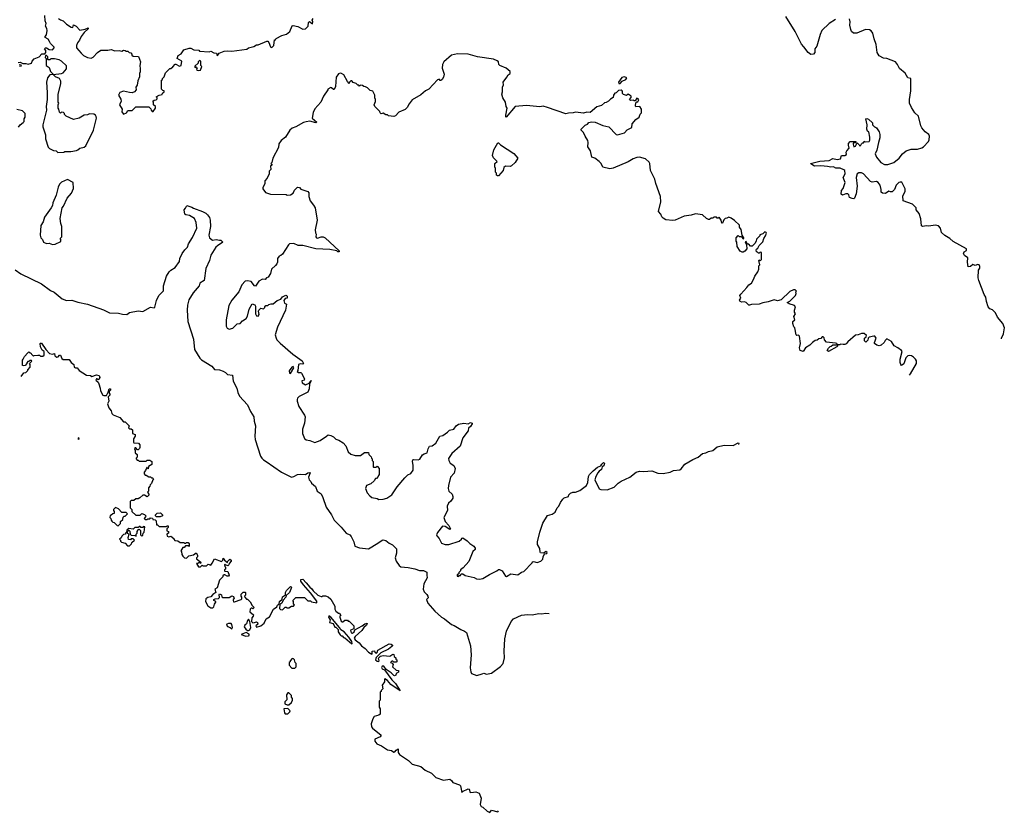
# Model space of a CAD drawing. Extents: x 2206940 to 2356632, y 511582 to 673215.
# Tile 101 of 228: x 2325179 to 2336437, y 511582 to 520649. Entities that reach past the tile are written whole.
import ezdxf

# ---------------------------------------------------------------- set-up
doc = ezdxf.new("R2010")
doc.units = 0

msp = doc.modelspace()

# ---------------------------------------------------------------- linework, layer by layer
at = {"layer": '0CON10XD'}
for points in [[(2325162, 520158), (2325185, 520162), (2325215, 520147), (2325249, 520149), (2325275, 520140), (2325315, 520150), (2325320, 520175), (2325345, 520200), (2325400, 520225), (2325432, 520258), (2325465, 520260), (2325478, 520272), (2325478, 520295), (2325462, 520315), (2325473, 520327), (2325485, 520327), (2325516, 520306), (2325555, 520303), (2325572, 520325), (2325572, 520335), (2325531, 520375), (2325519, 520399), (2325503, 520425), (2325470, 520445), (2325469, 520455), (2325484, 520475), (2325491, 520525), (2325488, 520548), (2325475, 520575), (2325481, 520605), (2325469, 520635), (2325467, 520695)], [(2325624, 520664), (2325645, 520648), (2325675, 520637), (2325715, 520598), (2325768, 520565), (2325785, 520560), (2325795, 520588), (2325824, 520574), (2325865, 520530), (2325928, 520542), (2325960, 520555), (2325962, 520545), (2325917, 520503), (2325882, 520455), (2325862, 520415), (2325838, 520385), (2325828, 520355), (2325830, 520325), (2325880, 520265), (2325909, 520239), (2325955, 520218), (2325995, 520208), (2326019, 520221), (2326068, 520275), (2326105, 520300), (2326185, 520300), (2326225, 520308), (2326265, 520292), (2326315, 520298), (2326345, 520290), (2326365, 520300), (2326385, 520298), (2326395, 520290), (2326415, 520290), (2326432, 520272), (2326448, 520268), (2326460, 520255), (2326462, 520242), (2326475, 520230), (2326538, 520228), (2326560, 520165), (2326552, 520125), (2326558, 520085), (2326556, 520054), (2326548, 520035), (2326550, 519995), (2326531, 519949), (2326522, 519898), (2326508, 519875), (2326510, 519845), (2326490, 519825), (2326465, 519812), (2326435, 519814), (2326365, 519832), (2326322, 519815), (2326310, 519785), (2326335, 519740), (2326338, 519715), (2326320, 519675), (2326350, 519625), (2326347, 519595), (2326365, 519567), (2326398, 519582), (2326415, 519610), (2326465, 519610), (2326505, 519650), (2326655, 519650), (2326678, 519628), (2326682, 519612), (2326695, 519600), (2326705, 519600), (2326730, 519635), (2326730, 519655), (2326710, 519675), (2326710, 519705), (2326702, 519718), (2326715, 519730), (2326738, 519732), (2326750, 519745), (2326750, 519755), (2326740, 519765), (2326773, 519787), (2326808, 519792), (2326812, 519808), (2326830, 519825), (2326830, 519835), (2326815, 519840), (2326800, 519855), (2326800, 519955), (2326810, 519965), (2326810, 519975), (2326830, 519995), (2326845, 520040), (2326895, 520090), (2326905, 520090), (2326929, 520111), (2326955, 520140), (2326965, 520140), (2327005, 520118), (2327024, 520125), (2327032, 520175), (2326980, 520205), (2326992, 520238), (2327025, 520260), (2327057, 520303), (2327115, 520322), (2327135, 520322), (2327170, 520305), (2327225, 520300), (2327235, 520290), (2327345, 520282), (2327365, 520287), (2327398, 520268), (2327430, 520265), (2327435, 520240), (2327446, 520244), (2327460, 520265), (2327515, 520287), (2327555, 520293), (2327605, 520287), (2327775, 520312), (2327795, 520328), (2327857, 520343), (2327888, 520362), (2327905, 520362), (2328005, 520403), (2328015, 520402), (2328027, 520387), (2328047, 520337), (2328055, 520331), (2328065, 520334), (2328083, 520355), (2328092, 520418), (2328105, 520420), (2328110, 520435), (2328175, 520468), (2328228, 520482), (2328267, 520515), (2328295, 520578), (2328305, 520582), (2328359, 520569), (2328415, 520542), (2328447, 520543), (2328477, 520573), (2328482, 520615), (2328492, 520628), (2328525, 520600), (2328530, 520625), (2328523, 520645), (2328535, 520663)], [(2334505, 520649), (2334435, 520606), (2334352, 520525), (2334330, 520480), (2334292, 520345), (2334272, 520315), (2334271, 520275), (2334254, 520256), (2334225, 520251), (2334195, 520275), (2334145, 520340), (2334117, 520367), (2334047, 520515), (2333940, 520685)], [(2336406, 517000), (2336406, 517004), (2336426, 517055), (2336437, 517125), (2336418, 517175), (2336360, 517245), (2336336, 517296), (2336301, 517331), (2336271, 517341), (2336252, 517365), (2336234, 517424), (2336227, 517475), (2336207, 517505), (2336146, 517666), (2336139, 517695), (2336142, 517785), (2336158, 517805), (2336157, 517825), (2336148, 517845), (2336135, 517850), (2336105, 517838), (2336075, 517847), (2336050, 517825), (2336023, 517823), (2336014, 517875), (2336021, 517925), (2335982, 517952), (2335971, 517975), (2335978, 517995), (2336005, 518008), (2336005, 518028), (2335853, 518113), (2335813, 518145), (2335755, 518180), (2335718, 518215), (2335707, 518265), (2335685, 518292), (2335645, 518300), (2335575, 518287), (2335545, 518292), (2335505, 518283), (2335491, 518291), (2335482, 518372), (2335462, 518432), (2335430, 518475), (2335430, 518495), (2335387, 518537), (2335280, 518575), (2335278, 518632), (2335302, 518685), (2335302, 518715), (2335265, 518790), (2335245, 518790), (2335230, 518785), (2335200, 518755), (2335180, 518705), (2335155, 518680), (2335135, 518678), (2335115, 518688), (2335080, 518660), (2335043, 518663), (2335028, 518675), (2335028, 518708), (2335016, 518755), (2334996, 518786), (2334976, 518796), (2334925, 518790), (2334906, 518796), (2334827, 518887), (2334805, 518898), (2334775, 518898), (2334756, 518885), (2334742, 518845), (2334756, 518745), (2334742, 518655), (2334724, 518606), (2334715, 518601), (2334696, 518604), (2334667, 518615), (2334658, 518645), (2334647, 518657), (2334625, 518657), (2334585, 518643), (2334572, 518652), (2334574, 518695), (2334594, 518716), (2334616, 518785), (2334593, 518845), (2334616, 518886), (2334612, 518922), (2334603, 518933), (2334559, 518949), (2334510, 518950), (2334484, 518964), (2334455, 518960), (2334415, 518971), (2334337, 518977), (2334265, 518973), (2334225, 519000), (2334220, 519005), (2334328, 519032), (2334435, 519039), (2334475, 519060), (2334525, 519048), (2334564, 519056), (2334574, 519096), (2334615, 519096), (2334632, 519105), (2334630, 519135), (2334635, 519150), (2334662, 519178), (2334654, 519215), (2334657, 519233), (2334676, 519254), (2334740, 519255), (2334738, 519242), (2334715, 519242), (2334710, 519235), (2334707, 519225), (2334717, 519193), (2334737, 519203), (2334755, 519240), (2334778, 519218), (2334785, 519202), (2334797, 519213), (2334802, 519228), (2334815, 519240), (2334828, 519242), (2334835, 519260), (2334845, 519250), (2334890, 519255), (2334899, 519271), (2334900, 519305), (2334887, 519365), (2334874, 519374), (2334863, 519395), (2334870, 519445), (2334853, 519515), (2334865, 519520), (2334885, 519512), (2334928, 519468), (2334930, 519445), (2334952, 519422), (2334965, 519420), (2334975, 519410), (2335006, 519365), (2335013, 519335), (2335013, 519297), (2334997, 519243), (2334981, 519155), (2334961, 519115), (2334974, 519075), (2335025, 519017), (2335065, 518994), (2335105, 518992), (2335175, 519014), (2335234, 519065), (2335273, 519115), (2335315, 519150), (2335372, 519168), (2335445, 519167), (2335495, 519183), (2335514, 519196), (2335568, 519255), (2335576, 519274), (2335582, 519315), (2335572, 519335), (2335532, 519365), (2335492, 519412), (2335481, 519435), (2335457, 519545), (2335412, 519585), (2335374, 519644), (2335354, 519695), (2335351, 519735), (2335369, 519835), (2335367, 519975), (2335332, 519985), (2335305, 520038), (2335239, 520089), (2335216, 520135), (2335191, 520165), (2335095, 520203), (2335055, 520207), (2335006, 520236), (2334983, 520275), (2334970, 520365), (2334948, 520428), (2334933, 520495), (2334915, 520523), (2334896, 520534), (2334850, 520535), (2334750, 520495), (2334713, 520493), (2334688, 520515), (2334680, 520535), (2334671, 520585), (2334673, 520625), (2334667, 520657)], [(2325615, 519130), (2325685, 519132), (2325695, 519140), (2325765, 519140), (2325827, 519153), (2325845, 519160), (2325865, 519180), (2325915, 519192), (2325933, 519207), (2326021, 519385), (2326056, 519524), (2326053, 519543), (2326045, 519558), (2326025, 519568), (2325975, 519572), (2325955, 519562), (2325915, 519558), (2325857, 519523), (2325795, 519508), (2325710, 519545), (2325690, 519565), (2325690, 519575), (2325678, 519588), (2325655, 519590), (2325645, 519580), (2325632, 519592), (2325627, 519627), (2325620, 519635), (2325620, 519675), (2325628, 519695), (2325620, 519705), (2325618, 519795), (2325650, 519915), (2325650, 519945), (2325635, 519976), (2325588, 519995), (2325560, 520020), (2325658, 520032), (2325675, 520042), (2325712, 520085), (2325715, 520120), (2325656, 520176), (2325629, 520189), (2325575, 520200), (2325535, 520200), (2325525, 520190), (2325505, 520190), (2325500, 520195), (2325500, 520225), (2325485, 520240), (2325472, 520238), (2325470, 520215), (2325480, 520205), (2325483, 520123), (2325515, 520100), (2325532, 520055), (2325560, 520025), (2325560, 520020), (2325523, 520017), (2325497, 519985), (2325487, 519935), (2325493, 519815), (2325493, 519735), (2325483, 519655), (2325487, 519615), (2325444, 519445), (2325444, 519425), (2325473, 519333), (2325474, 519284), (2325505, 519190), (2325520, 519175), (2325565, 519152), (2325595, 519148), (2325615, 519130)], [(2335352, 516582), (2335364, 516596), (2335432, 516715), (2335432, 516745), (2335422, 516765), (2335399, 516789), (2335375, 516802), (2335355, 516807), (2335335, 516802), (2335309, 516781), (2335286, 516714), (2335263, 516693), (2335253, 516703), (2335247, 516727), (2335246, 516764), (2335268, 516855), (2335262, 516865), (2335220, 516895), (2335177, 516917), (2335145, 516968), (2335095, 517000), (2335075, 516980), (2335062, 516955), (2335028, 516925), (2335005, 516920), (2334980, 516925), (2334953, 516943), (2334952, 516955), (2334972, 517005), (2334958, 517028), (2334945, 517030), (2334892, 517018), (2334880, 517005), (2334877, 516983), (2334855, 516960), (2334840, 516975), (2334840, 517005), (2334858, 517022), (2334860, 517035), (2334835, 517058), (2334805, 517058), (2334767, 517043), (2334735, 517040), (2334648, 516965), (2334629, 516941), (2334615, 516932), (2334593, 516933), (2334565, 516938), (2334555, 516930), (2334530, 516930), (2334520, 516945), (2334505, 516950), (2334405, 516960), (2334380, 516985), (2334378, 517008), (2334365, 517020), (2334355, 517020), (2334338, 517002), (2334315, 517000), (2334297, 516983), (2334275, 516978), (2334245, 516958), (2334213, 516925), (2334164, 516896), (2334135, 516853), (2334104, 516864), (2334096, 516895), (2334108, 516945), (2334095, 517030), (2334085, 517042), (2334065, 517038), (2334058, 517045), (2334040, 517125), (2334030, 517135), (2334020, 517175), (2334020, 517195), (2334040, 517215), (2334032, 517255), (2334050, 517285), (2334038, 517305), (2334038, 517325), (2334050, 517365), (2334038, 517378), (2333975, 517398), (2333952, 517415), (2333985, 517430), (2334050, 517495), (2334058, 517515), (2334052, 517535), (2334060, 517545), (2334045, 517560), (2334025, 517558), (2333985, 517539), (2333887, 517443), (2333845, 517432), (2333805, 517443), (2333735, 517420), (2333675, 517411), (2333635, 517394), (2333545, 517390), (2333525, 517382), (2333515, 517384), (2333484, 517414), (2333465, 517421), (2333435, 517416), (2333416, 517425), (2333410, 517440), (2333426, 517465), (2333414, 517495), (2333425, 517510), (2333494, 517585), (2333514, 517616), (2333546, 517635), (2333570, 517675), (2333583, 517715), (2333620, 517765), (2333630, 517795), (2333630, 517835), (2333640, 517845), (2333630, 517895), (2333635, 517900), (2333645, 517890), (2333660, 517905), (2333660, 517985), (2333645, 517990), (2333635, 517980), (2333625, 517980), (2333615, 517990), (2333602, 517992), (2333600, 518015), (2333602, 518025), (2333620, 518035), (2333632, 518065), (2333675, 518108), (2333686, 518145), (2333708, 518175), (2333716, 518205), (2333712, 518215), (2333698, 518222), (2333675, 518200), (2333642, 518188), (2333640, 518175), (2333602, 518138), (2333600, 518115), (2333585, 518090), (2333555, 518060), (2333535, 518060), (2333515, 518080), (2333502, 518082), (2333485, 518110), (2333472, 518108), (2333490, 518075), (2333492, 518028), (2333469, 518001), (2333452, 517988), (2333438, 517988), (2333415, 518000), (2333383, 518053), (2333380, 518105), (2333370, 518115), (2333370, 518155), (2333395, 518180), (2333405, 518170), (2333428, 518168), (2333455, 518140), (2333460, 518155), (2333440, 518185), (2333427, 518247), (2333410, 518275), (2333408, 518298), (2333353, 518353), (2333315, 518378), (2333285, 518388), (2333265, 518378), (2333244, 518376), (2333229, 518361), (2333215, 518320), (2333205, 518320), (2333198, 518355), (2333175, 518390), (2333165, 518380), (2333155, 518380), (2333145, 518390), (2333115, 518390), (2333105, 518380), (2333085, 518380), (2333066, 518364), (2333055, 518363), (2333032, 518375), (2332985, 518417), (2332961, 518421), (2332905, 518428), (2332855, 518412), (2332775, 518402), (2332675, 518357), (2332645, 518350), (2332565, 518358), (2332537, 518377), (2332520, 518395), (2332510, 518425), (2332482, 518455), (2332508, 518565), (2332507, 518627), (2332452, 518775), (2332442, 518825), (2332393, 518925), (2332382, 519005), (2332375, 519020), (2332335, 519058), (2332265, 519078), (2332235, 519072), (2332193, 519057), (2332135, 519022), (2331965, 518950), (2331925, 518943), (2331845, 518962), (2331828, 519005), (2331806, 519026), (2331756, 519066), (2331722, 519075), (2331705, 519150), (2331673, 519193), (2331679, 519245), (2331674, 519265), (2331643, 519315), (2331627, 519357), (2331600, 519385), (2331600, 519395), (2331645, 519442), (2331670, 519455), (2331685, 519472), (2331718, 519482), (2331757, 519477), (2331845, 519438), (2331915, 519424), (2331997, 519337), (2332015, 519330), (2332094, 519356), (2332123, 519387), (2332178, 519415), (2332182, 519458), (2332222, 519508), (2332260, 519535), (2332272, 519568), (2332290, 519585), (2332290, 519625), (2332270, 519655), (2332225, 519652), (2332218, 519665), (2332222, 519698), (2332235, 519710), (2332245, 519710), (2332257, 519733), (2332250, 519745), (2332235, 519750), (2332215, 519720), (2332205, 519720), (2332195, 519730), (2332163, 519723), (2332150, 519735), (2332172, 519758), (2332170, 519775), (2332135, 519798), (2332115, 519780), (2332082, 519792), (2332070, 519805), (2332072, 519825), (2332068, 519835), (2332055, 519842), (2332025, 519840), (2331998, 519812), (2331985, 519810), (2331968, 519785), (2331963, 519757), (2331935, 519740), (2331910, 519715), (2331885, 519700), (2331865, 519698), (2331831, 519669), (2331779, 519651), (2331702, 519588), (2331665, 519592), (2331625, 519580), (2331535, 519592), (2331508, 519582), (2331455, 519580), (2331425, 519570), (2331215, 519643), (2331165, 519658), (2331125, 519653), (2330975, 519668), (2330845, 519657), (2330742, 519532), (2330738, 519538), (2330739, 519555), (2330752, 519635), (2330742, 519655), (2330732, 519705), (2330702, 519755), (2330692, 519795), (2330700, 519825), (2330700, 519875), (2330712, 519905), (2330708, 519935), (2330750, 519990), (2330765, 520018), (2330787, 520035), (2330788, 520055), (2330740, 520095), (2330670, 520125), (2330658, 520138), (2330652, 520165), (2330639, 520179), (2330595, 520197), (2330412, 520222), (2330305, 520254), (2330185, 520259), (2330115, 520243), (2330028, 520165), (2330012, 520135), (2330009, 520095), (2330033, 520025), (2330025, 519992), (2330010, 519965), (2329993, 519953), (2329985, 519953), (2329975, 519968), (2329955, 519962), (2329856, 519854), (2329817, 519833), (2329765, 519788), (2329665, 519732), (2329630, 519685), (2329610, 519645), (2329585, 519620), (2329515, 519590), (2329475, 519550), (2329455, 519542), (2329395, 519550), (2329385, 519560), (2329365, 519560), (2329335, 519580), (2329312, 519572), (2329300, 519585), (2329298, 519598), (2329240, 519655), (2329230, 519675), (2329247, 519713), (2329248, 519735), (2329240, 519755), (2329240, 519785), (2329215, 519830), (2329185, 519840), (2329155, 519868), (2329132, 519882), (2329113, 519883), (2329097, 519897), (2329075, 519900), (2329065, 519890), (2329055, 519900), (2329045, 519900), (2329025, 519920), (2328992, 519932), (2328975, 519950), (2328965, 519950), (2328950, 519935), (2328945, 519920), (2328925, 519940), (2328886, 520016), (2328860, 520035), (2328844, 520036), (2328825, 520028), (2328798, 519992), (2328791, 519885), (2328775, 519850), (2328765, 519850), (2328745, 519870), (2328735, 519872), (2328700, 519855), (2328700, 519845), (2328652, 519775), (2328622, 519705), (2328555, 519630), (2328533, 519587), (2328524, 519524), (2328578, 519475), (2328565, 519468), (2328495, 519487), (2328455, 519480), (2328425, 519472), (2328335, 519422), (2328293, 519407), (2328268, 519385), (2328216, 519304), (2328168, 519265), (2328143, 519227), (2328138, 519185), (2328072, 519065), (2328060, 519015), (2328050, 519005), (2328060, 518995), (2328060, 518985), (2328048, 518972), (2328050, 518935), (2328030, 518915), (2328030, 518885), (2328010, 518835), (2327980, 518805), (2327980, 518775), (2327960, 518725), (2327960, 518715), (2327991, 518671), (2328047, 518653), (2328225, 518650), (2328235, 518642), (2328275, 518647), (2328305, 518664), (2328322, 518698), (2328355, 518734), (2328378, 518728), (2328395, 518710), (2328475, 518682), (2328485, 518670), (2328485, 518625), (2328498, 518578), (2328539, 518529), (2328558, 518495), (2328579, 518355), (2328556, 518246), (2328561, 518211)], [(2325175, 520118), (2325198, 520122), (2325197, 520127), (2325172, 520132)], [(2327225, 520068), (2327245, 520072), (2327260, 520115), (2327250, 520125), (2327250, 520175), (2327235, 520180), (2327220, 520165), (2327218, 520152), (2327182, 520118), (2327180, 520105), (2327185, 520100), (2327195, 520110), (2327208, 520098), (2327200, 520085), (2327203, 520073), (2327225, 520068)], [(2332045, 519918), (2332067, 519945), (2332108, 519965), (2332120, 519985), (2332094, 519994), (2332064, 519986), (2332027, 519935), (2332030, 519920), (2332045, 519918)], [(2325165, 519420), (2325183, 519447), (2325219, 519471), (2325230, 519485), (2325230, 519515), (2325240, 519535), (2325240, 519575), (2325210, 519605), (2325145, 519620)], [(2330641, 518861), (2330630, 518870), (2330630, 518895), (2330620, 518905), (2330620, 518945), (2330610, 518965), (2330610, 519005), (2330638, 519025), (2330597, 519067), (2330586, 519096), (2330599, 519161), (2330645, 519240), (2330655, 519239), (2330675, 519216), (2330829, 519119), (2330874, 519065), (2330843, 519017), (2330803, 518977), (2330785, 518969), (2330732, 518975), (2330715, 518958), (2330706, 518924), (2330655, 518862), (2330641, 518861)], [(2325555, 518078), (2325585, 518080), (2325648, 518112), (2325650, 518135), (2325640, 518145), (2325660, 518165), (2325660, 518285), (2325648, 518318), (2325642, 518375), (2325663, 518497), (2325680, 518515), (2325723, 518607), (2325770, 518665), (2325792, 518718), (2325790, 518785), (2325725, 518820), (2325655, 518790), (2325633, 518767), (2325618, 518732), (2325597, 518643), (2325558, 518555), (2325552, 518525), (2325538, 518495), (2325462, 518388), (2325448, 518335), (2325422, 518295), (2325412, 518185), (2325420, 518155), (2325440, 518135), (2325450, 518105), (2325485, 518088), (2325515, 518092), (2325555, 518078)], [(2325125, 517787), (2325190, 517740), (2325428, 517628), (2325532, 517552), (2325573, 517533), (2325665, 517454), (2325715, 517438), (2325775, 517442), (2325845, 517416), (2325955, 517395), (2326135, 517329), (2326205, 517294), (2326310, 517290), (2326355, 517279), (2326404, 517276), (2326435, 517300), (2326535, 517320), (2326585, 517312), (2326675, 517360), (2326715, 517352), (2326725, 517360), (2326743, 517435), (2326758, 517472), (2326773, 517497), (2326821, 517549), (2326824, 517605), (2326859, 517715), (2326886, 517764), (2326905, 517782), (2326957, 517815), (2327005, 517884), (2327011, 517919), (2327037, 517973), (2327065, 518015), (2327098, 518045), (2327110, 518085), (2327155, 518157), (2327204, 518264), (2327198, 518328), (2327176, 518376), (2327119, 518409), (2327080, 518415), (2327068, 518425), (2327058, 518475), (2327076, 518494), (2327090, 518525), (2327145, 518506), (2327165, 518491), (2327269, 518455), (2327306, 518436), (2327327, 518417), (2327347, 518385), (2327355, 518355), (2327359, 518285), (2327341, 518185), (2327348, 518155), (2327385, 518127), (2327425, 518134), (2327465, 518128), (2327478, 518125), (2327500, 518105), (2327439, 518061), (2327422, 518048), (2327366, 517955), (2327349, 517895), (2327307, 517803), (2327289, 517665), (2327239, 517635), (2327231, 517605), (2327161, 517525), (2327114, 517445), (2327097, 517383), (2327092, 517325), (2327101, 517195), (2327165, 516995), (2327178, 516875), (2327238, 516778), (2327257, 516757), (2327375, 516684), (2327405, 516649), (2327462, 516642), (2327505, 516629), (2327533, 516615), (2327555, 516591), (2327611, 516581), (2327618, 516515), (2327662, 516435), (2327673, 516385), (2327692, 516342), (2327784, 516244), (2327816, 516166), (2327857, 516105), (2327858, 516055), (2327874, 516005), (2327866, 515885), (2327871, 515845), (2327933, 515655), (2327946, 515635), (2327965, 515615), (2327997, 515597), (2328172, 515472), (2328285, 515416), (2328315, 515423), (2328355, 515448), (2328385, 515452), (2328445, 515446), (2328475, 515466), (2328495, 515470), (2328499, 515465), (2328479, 515415), (2328490, 515385), (2328507, 515365), (2328517, 515347), (2328561, 515311), (2328580, 515255), (2328624, 515224), (2328645, 515182), (2328683, 515073), (2328742, 514985), (2328774, 514924), (2328855, 514843), (2328912, 514775), (2328952, 514755), (2328967, 514737), (2328998, 514675), (2329010, 514625), (2329065, 514608), (2329165, 514598), (2329275, 514661), (2329323, 514697), (2329335, 514700), (2329365, 514692), (2329405, 514661), (2329442, 514642), (2329486, 514595), (2329487, 514545), (2329470, 514495), (2329484, 514455), (2329518, 514405), (2329535, 514392), (2329619, 514381), (2329697, 514367), (2329749, 514349), (2329795, 514348), (2329835, 514330), (2329832, 514295), (2329836, 514265), (2329798, 514195), (2329793, 514135), (2329805, 514105), (2329834, 514075), (2329844, 514055), (2329848, 514035), (2329831, 514015), (2329846, 513975), (2329925, 513883), (2330002, 513815), (2330037, 513797), (2330115, 513732), (2330145, 513720), (2330222, 513672), (2330266, 513656), (2330288, 513638), (2330334, 513485), (2330340, 513385), (2330329, 513235), (2330338, 513188), (2330345, 513172), (2330405, 513148), (2330465, 513166), (2330485, 513174), (2330515, 513163), (2330573, 513175), (2330675, 513249), (2330706, 513285), (2330722, 513348), (2330717, 513425), (2330724, 513566), (2330744, 513655), (2330797, 513765), (2330825, 513796), (2330915, 513836), (2330984, 513846), (2331040, 513840), (2331115, 513857), (2331144, 513854), (2331195, 513860), (2331233, 513855)], [(2328561, 518211), (2328568, 518195), (2328563, 518165), (2328572, 518155), (2328585, 518148), (2328625, 518166), (2328650, 518165), (2328672, 518155), (2328830, 518005), (2328830, 517995), (2328815, 517994), (2328803, 518003), (2328725, 518020), (2328565, 518029), (2328416, 518066), (2328364, 518064), (2328315, 518089), (2328265, 518083), (2328253, 518075), (2328183, 517967), (2328165, 517950), (2328145, 517942), (2328125, 517918), (2328126, 517875), (2328117, 517855), (2328105, 517838), (2328056, 517794), (2328048, 517745), (2328020, 517705), (2328000, 517695), (2327985, 517678), (2327955, 517682), (2327914, 517656), (2327875, 517602), (2327864, 517604), (2327825, 517653), (2327785, 517661), (2327755, 517657), (2327717, 517615), (2327683, 517535), (2327605, 517440), (2327570, 517380), (2327540, 517215), (2327538, 517145), (2327551, 517121), (2327575, 517108), (2327615, 517122), (2327665, 517168), (2327700, 517175), (2327727, 517203), (2327770, 517230), (2327785, 517258), (2327803, 517337), (2327835, 517398), (2327867, 517387), (2327873, 517373), (2327874, 517284), (2327885, 517262), (2327905, 517258), (2327918, 517278), (2327910, 517315), (2327913, 517327), (2327935, 517350), (2327965, 517342), (2327980, 517355), (2327980, 517365), (2327992, 517378), (2328015, 517380), (2328028, 517392), (2328055, 517400), (2328075, 517398), (2328124, 517436), (2328165, 517452), (2328183, 517477), (2328223, 517497), (2328230, 517495), (2328237, 517485), (2328237, 517463), (2328215, 517460), (2328198, 517435), (2328207, 517407), (2328228, 517395), (2328217, 517325), (2328128, 517132), (2328100, 517045), (2328110, 517005), (2328120, 516985), (2328155, 516949), (2328301, 516821), (2328407, 516745), (2328422, 516715), (2328415, 516710), (2328385, 516714), (2328366, 516704), (2328360, 516635), (2328353, 516625), (2328365, 516612), (2328392, 516612), (2328400, 516605), (2328435, 516540), (2328433, 516527), (2328404, 516516), (2328410, 516495), (2328445, 516472), (2328488, 516492), (2328495, 516508), (2328510, 516520), (2328492, 516478), (2328488, 516425), (2328475, 516390), (2328375, 516340), (2328355, 516320), (2328350, 516305), (2328350, 516285), (2328370, 516225), (2328436, 516126), (2328443, 516105), (2328436, 516035), (2328412, 515965), (2328414, 515914), (2328435, 515860), (2328455, 515843), (2328496, 515836), (2328555, 515814), (2328615, 515836), (2328685, 515885), (2328705, 515900), (2328735, 515893), (2328765, 515877), (2328795, 515849), (2328828, 515838), (2328877, 515807), (2328907, 515775), (2328936, 515705), (2328965, 515680), (2329015, 515662), (2329075, 515662), (2329123, 515697), (2329168, 515698), (2329170, 515675), (2329198, 515648), (2329200, 515635), (2329210, 515625), (2329210, 515605), (2329220, 515595), (2329220, 515535), (2329225, 515530), (2329255, 515530), (2329265, 515540), (2329290, 515515), (2329290, 515445), (2329280, 515435), (2329278, 515422), (2329258, 515402), (2329245, 515400), (2329230, 515375), (2329195, 515340), (2329145, 515320), (2329132, 515285), (2329150, 515235), (2329181, 515201), (2329205, 515183), (2329265, 515172), (2329285, 515162), (2329335, 515163), (2329375, 515177), (2329433, 515215), (2329493, 515307), (2329583, 515407), (2329618, 515442), (2329651, 515459), (2329678, 515495), (2329678, 515555), (2329670, 515595), (2329675, 515613), (2329685, 515618), (2329735, 515614), (2329755, 515621), (2329785, 515670), (2329805, 515684), (2329837, 515693), (2329849, 515741), (2329865, 515770), (2329895, 515776), (2329937, 515803), (2329984, 515885), (2330015, 515894), (2330069, 515931), (2330092, 515955), (2330144, 515966), (2330170, 516005), (2330196, 516024), (2330255, 516034), (2330305, 516026), (2330335, 516041), (2330352, 516035), (2330353, 516025), (2330333, 515995), (2330310, 515975), (2330307, 515945), (2330246, 515864), (2330215, 515770), (2330121, 515685), (2330080, 515630), (2330084, 515605), (2330102, 515575), (2330141, 515551), (2330159, 515515), (2330145, 515460), (2330106, 515415), (2330081, 515319), (2330079, 515285), (2330086, 515255), (2330123, 515223), (2330133, 515195), (2330130, 515175), (2330110, 515140), (2330082, 515118), (2330068, 515085), (2330070, 515035), (2330028, 514955), (2330045, 514908), (2330084, 514865), (2330106, 514824), (2330095, 514819), (2330045, 514850), (2330014, 514856), (2329955, 514782), (2329943, 514755), (2329948, 514745), (2329974, 514714), (2330002, 514662), (2330045, 514644), (2330085, 514646), (2330205, 514684), (2330232, 514705), (2330235, 514720), (2330245, 514722), (2330295, 514688), (2330325, 514656), (2330373, 514625), (2330387, 514603), (2330385, 514590), (2330361, 514565), (2330315, 514452), (2330250, 514380), (2330220, 514355), (2330220, 514345), (2330200, 514325), (2330198, 514312), (2330182, 514298), (2330182, 514282), (2330195, 514280), (2330205, 514290), (2330218, 514292), (2330225, 514310), (2330245, 514310), (2330273, 514293), (2330375, 514270), (2330403, 514253), (2330435, 514248), (2330475, 514258), (2330552, 514302), (2330635, 514343), (2330655, 514360), (2330665, 514360), (2330696, 514346), (2330735, 514282), (2330745, 514278), (2330795, 514311), (2330875, 514300), (2330915, 514328), (2330944, 514336), (2331040, 514435), (2331042, 514448), (2331055, 514450), (2331095, 514439), (2331136, 514454), (2331161, 514479), (2331164, 514506), (2331180, 514540), (2331205, 514543), (2331208, 514555), (2331195, 514566), (2331172, 514548), (2331135, 514550), (2331128, 514558), (2331125, 514600), (2331100, 514645), (2331100, 514675), (2331126, 514785), (2331162, 514888), (2331214, 514976), (2331265, 514992), (2331300, 515015), (2331324, 515065), (2331345, 515086), (2331362, 515125), (2331387, 515163), (2331405, 515178), (2331453, 515195), (2331459, 515215), (2331475, 515234), (2331505, 515244), (2331535, 515244), (2331585, 515262), (2331658, 515322), (2331676, 515356), (2331683, 515425), (2331694, 515445), (2331735, 515490), (2331785, 515531), (2331823, 515547), (2331833, 515565), (2331855, 515582), (2331867, 515575), (2331858, 515545), (2331840, 515535), (2331830, 515505), (2331804, 515486), (2331789, 515465), (2331766, 515425), (2331756, 515385), (2331805, 515282), (2331825, 515273), (2331895, 515270), (2331975, 515302), (2332022, 515348), (2332055, 515369), (2332155, 515416), (2332226, 515474), (2332265, 515484), (2332315, 515479), (2332405, 515490), (2332475, 515460), (2332535, 515456), (2332616, 515474), (2332655, 515494), (2332725, 515501), (2332740, 515510), (2332785, 515563), (2332875, 515618), (2332935, 515646), (2332985, 515686), (2333025, 515696), (2333055, 515711), (2333105, 515721), (2333155, 515764), (2333235, 515782), (2333335, 515780), (2333395, 515808), (2333400, 515805), (2333398, 515788)], [(2325197, 516568), (2325225, 516610), (2325248, 516612), (2325258, 516622), (2325270, 516635), (2325270, 516645), (2325300, 516675), (2325300, 516705), (2325290, 516715), (2325318, 516742), (2325315, 516750), (2325295, 516750), (2325285, 516740), (2325272, 516738), (2325260, 516725), (2325260, 516715), (2325240, 516695), (2325225, 516688), (2325210, 516695), (2325210, 516755), (2325220, 516765), (2325232, 516798), (2325272, 516838), (2325285, 516850), (2325295, 516840), (2325305, 516840), (2325312, 516822), (2325335, 516800), (2325343, 516807), (2325385, 516812), (2325405, 516810), (2325415, 516800), (2325445, 516800), (2325457, 516813), (2325460, 516855), (2325435, 516870), (2325418, 516905), (2325412, 516945), (2325415, 516950), (2325427, 516947), (2325476, 516876), (2325519, 516829), (2325555, 516822), (2325575, 516830), (2325582, 516805), (2325605, 516788), (2325618, 516792), (2325635, 516810), (2325645, 516810), (2325660, 516775), (2325675, 516760), (2325745, 516760), (2325767, 516727), (2325798, 516705), (2325800, 516675), (2325815, 516668), (2325835, 516668), (2325857, 516637), (2325944, 516584), (2325989, 516579), (2326005, 516568), (2326055, 516587), (2326088, 516578), (2326096, 516556), (2326085, 516538), (2326075, 516530), (2326065, 516540), (2326055, 516540), (2326050, 516525), (2326075, 516502), (2326085, 516482), (2326100, 516435), (2326101, 516405), (2326128, 516355), (2326139, 516349), (2326170, 516350), (2326192, 516388), (2326203, 516425), (2326218, 516425), (2326215, 516410), (2326200, 516395), (2326200, 516375), (2326210, 516365), (2326210, 516355), (2326190, 516335), (2326196, 516285), (2326184, 516255), (2326199, 516209), (2326224, 516175), (2326234, 516144), (2326249, 516129), (2326325, 516098), (2326365, 516050), (2326385, 516050), (2326430, 516005), (2326422, 515982), (2326435, 515970), (2326455, 515970), (2326468, 515958), (2326470, 515915), (2326500, 515905), (2326500, 515885), (2326480, 515855), (2326480, 515815), (2326485, 515810), (2326536, 515806), (2326552, 515785), (2326552, 515755), (2326548, 515742), (2326535, 515730), (2326525, 515730), (2326505, 515750), (2326495, 515750)], [(2334425, 516853), (2334412, 516865), (2334425, 516890), (2334445, 516910), (2334457, 516913), (2334475, 516930), (2334530, 516930), (2334530, 516915), (2334520, 516905), (2334425, 516853)], [(2328275, 516603), (2328314, 516665), (2328305, 516683), (2328289, 516675), (2328258, 516632), (2328262, 516605), (2328275, 516603)], [(2325844, 515854), (2325855, 515850), (2325860, 515855), (2325855, 515870), (2325842, 515857)], [(2326495, 515750), (2326490, 515735), (2326500, 515725), (2326500, 515695), (2326520, 515675), (2326520, 515645), (2326510, 515635), (2326510, 515625), (2326522, 515612), (2326535, 515610), (2326545, 515600), (2326625, 515600), (2326638, 515612), (2326665, 515612), (2326690, 515595), (2326688, 515562), (2326652, 515538), (2326648, 515512), (2326642, 515512), (2326638, 515528), (2326632, 515528), (2326618, 515492), (2326600, 515475), (2326600, 515455), (2326615, 515440), (2326625, 515440), (2326655, 515420), (2326675, 515420), (2326685, 515410), (2326698, 515408), (2326710, 515395), (2326700, 515385), (2326687, 515343), (2326672, 515328), (2326668, 515312), (2326650, 515295), (2326650, 515255), (2326640, 515245), (2326660, 515215), (2326649, 515201), (2326635, 515192), (2326605, 515210), (2326585, 515210), (2326552, 515178), (2326535, 515170), (2326505, 515170), (2326485, 515150), (2326455, 515150), (2326442, 515138), (2326440, 515065), (2326460, 515045), (2326462, 515022), (2326505, 514980), (2326555, 514980), (2326575, 515000), (2326605, 514990), (2326620, 514975), (2326618, 514962), (2326600, 514945), (2326613, 514933), (2326635, 514930), (2326645, 514940), (2326665, 514940), (2326675, 514950), (2326698, 514948), (2326702, 514932), (2326727, 514927), (2326740, 514915), (2326742, 514872), (2326755, 514870), (2326775, 514850), (2326855, 514850), (2326865, 514860), (2326878, 514858), (2326878, 514842), (2326860, 514825), (2326862, 514802), (2326880, 514795), (2326880, 514775), (2326860, 514765), (2326865, 514740), (2326885, 514732), (2326905, 514740), (2326940, 514715), (2326940, 514705), (2326952, 514692), (2326987, 514687), (2327015, 514670), (2327055, 514670), (2327065, 514660), (2327075, 514660), (2327085, 514670), (2327105, 514670), (2327118, 514655), (2327118, 514622), (2327105, 514630), (2327075, 514630), (2327058, 514612), (2327045, 514610), (2327020, 514575), (2327030, 514565), (2327033, 514533), (2327043, 514513), (2327062, 514492), (2327085, 514490), (2327112, 514518), (2327165, 514528), (2327195, 514550), (2327210, 514525), (2327210, 514505), (2327200, 514495), (2327202, 514482), (2327250, 514445), (2327245, 514430), (2327235, 514440), (2327225, 514440), (2327215, 514430), (2327202, 514428), (2327222, 514392), (2327245, 514390), (2327265, 514410), (2327275, 514400), (2327315, 514400), (2327335, 514420), (2327365, 514410), (2327378, 514432), (2327405, 514480), (2327485, 514450), (2327500, 514465), (2327505, 514490), (2327520, 514465), (2327555, 514440), (2327560, 514455), (2327583, 514477), (2327597, 514467), (2327598, 514455), (2327572, 514428), (2327570, 514415), (2327558, 514402), (2327532, 514412), (2327525, 514420), (2327520, 514415), (2327523, 514393), (2327530, 514385), (2327530, 514365), (2327520, 514355), (2327520, 514345), (2327525, 514340), (2327558, 514338), (2327572, 514295), (2327568, 514285), (2327550, 514285), (2327525, 514300), (2327515, 514300), (2327502, 514288), (2327500, 514275), (2327463, 514237), (2327435, 514150), (2327410, 514135), (2327420, 514095), (2327386, 514074), (2327365, 514048), (2327331, 514039), (2327307, 514023), (2327304, 513995), (2327330, 513945), (2327365, 513923), (2327387, 513923), (2327398, 513932), (2327407, 513965), (2327422, 513985), (2327420, 513995), (2327400, 514005), (2327398, 514015), (2327415, 514026), (2327452, 514028), (2327462, 514038), (2327460, 514075), (2327465, 514080), (2327485, 514070), (2327488, 514048), (2327498, 514038), (2327575, 514038), (2327605, 514058), (2327625, 514050), (2327630, 514025), (2327620, 514015), (2327620, 514005), (2327625, 513990), (2327635, 513990), (2327710, 514015), (2327720, 514025), (2327720, 514045), (2327710, 514055), (2327712, 514078), (2327735, 514100), (2327755, 514100), (2327760, 514095), (2327760, 514065), (2327750, 514055), (2327752, 514042), (2327772, 514022), (2327785, 514020), (2327815, 513990), (2327837, 513947), (2327860, 513925), (2327845, 513910), (2327838, 513918), (2327825, 513918), (2327812, 513908), (2327810, 513875), (2327852, 513842), (2327848, 513825), (2327833, 513807), (2327830, 513765), (2327845, 513750), (2327862, 513752), (2327885, 513762), (2327898, 513755), (2327900, 513735), (2327880, 513715), (2327885, 513700), (2327935, 513716), (2327974, 513746), (2327996, 513794), (2328035, 513820), (2328080, 513905), (2328119, 513931), (2328125, 513950), (2328144, 513966), (2328151, 513995), (2328179, 514021), (2328184, 514046), (2328219, 514071), (2328219, 514095), (2328231, 514119), (2328275, 514164), (2328283, 514163), (2328286, 514155), (2328262, 514098), (2328226, 514064), (2328221, 514045), (2328191, 514009), (2328176, 513974), (2328152, 513958), (2328150, 513915), (2328162, 513902), (2328185, 513900), (2328215, 513930), (2328225, 513930), (2328235, 513920), (2328255, 513920), (2328285, 513940), (2328308, 513942), (2328320, 513955), (2328310, 513965), (2328310, 513995), (2328300, 514005), (2328335, 514040), (2328435, 514040), (2328475, 514000), (2328505, 514000), (2328515, 513990), (2328575, 513980), (2328575, 513997), (2328505, 514094), (2328423, 514183), (2328394, 514225), (2328394, 514246), (2328415, 514249), (2328455, 514209), (2328495, 514159), (2328520, 514140), (2328535, 514117), (2328588, 514065), (2328625, 514050), (2328635, 514050), (2328645, 514060), (2328677, 514057), (2328705, 514048), (2328735, 514020), (2328782, 513942), (2328782, 513905), (2328793, 513883), (2328825, 513860), (2328835, 513860), (2328850, 513835), (2328840, 513825), (2328840, 513815), (2328855, 513770), (2328865, 513760), (2328875, 513760), (2328895, 513780), (2328925, 513780), (2328935, 513770), (2328945, 513770), (2329000, 513715), (2328998, 513682), (2328960, 513665), (2328968, 513635), (2328985, 513630), (2329002, 513645), (2329012, 513668), (2329096, 513714), (2329125, 513739), (2329150, 513745), (2329145, 513725), (2329113, 513697), (2329089, 513661), (2329015, 513594), (2329003, 513573), (2329014, 513555), (2329061, 513521), (2329085, 513486), (2329128, 513458), (2329165, 513414), (2329205, 513390), (2329210, 513395), (2329210, 513425), (2329235, 513430), (2329240, 513415), (2329257, 513403), (2329265, 513410), (2329272, 513438), (2329405, 513509), (2329426, 513506), (2329440, 513495), (2329442, 513485), (2329435, 513478), (2329395, 513448), (2329307, 513405), (2329255, 513352), (2329246, 513325), (2329265, 513311), (2329282, 513308), (2329287, 513315), (2329283, 513347), (2329303, 513367), (2329335, 513377), (2329412, 513368), (2329445, 513392), (2329458, 513388), (2329460, 513365), (2329478, 513348), (2329480, 513335), (2329490, 513325), (2329490, 513305), (2329485, 513300), (2329455, 513300), (2329445, 513310), (2329435, 513310), (2329420, 513295), (2329438, 513288), (2329450, 513275), (2329440, 513245), (2329485, 513210), (2329510, 513205), (2329510, 513185), (2329485, 513170), (2329478, 513152), (2329465, 513142), (2329455, 513148), (2329426, 513176), (2329367, 513217), (2329342, 513255), (2329324, 513256), (2329315, 513240), (2329324, 513224), (2329351, 513211), (2329435, 513098), (2329476, 513056), (2329528, 512972), (2329424, 513044), (2329385, 513089), (2329355, 513108), (2329350, 513105), (2329350, 513075), (2329322, 513035), (2329330, 512995), (2329310, 512975), (2329310, 512965), (2329300, 512955), (2329300, 512865), (2329290, 512855), (2329290, 512785), (2329300, 512765), (2329300, 512705), (2329285, 512692), (2329233, 512677), (2329215, 512650), (2329198, 512595), (2329202, 512562), (2329214, 512544), (2329312, 512465), (2329300, 512445), (2329239, 512421), (2329239, 512395), (2329261, 512365), (2329315, 512344), (2329385, 512298), (2329428, 512288), (2329455, 512270), (2329467, 512273), (2329483, 512295), (2329507, 512307), (2329507, 512267), (2329523, 512243), (2329625, 512176), (2329665, 512132), (2329765, 512106), (2329815, 512065), (2329889, 512029), (2329935, 511982), (2330025, 511951), (2330095, 511963), (2330115, 511947), (2330132, 511922), (2330207, 511897), (2330218, 511885), (2330235, 511810), (2330241, 511819), (2330305, 511850), (2330317, 511847), (2330328, 511808), (2330366, 511814), (2330395, 511818), (2330433, 511803), (2330454, 511745), (2330443, 511673), (2330455, 511650), (2330475, 511642), (2330524, 511594), (2330555, 511582), (2330575, 511608), (2330645, 511588), (2330652, 511599)], [(2326305, 514860), (2326330, 514885), (2326332, 514908), (2326358, 514932), (2326362, 514958), (2326375, 514970), (2326385, 514970), (2326410, 514995), (2326395, 515010), (2326345, 515010), (2326310, 515055), (2326275, 515070), (2326250, 515045), (2326250, 515035), (2326260, 515025), (2326258, 515002), (2326242, 514998), (2326225, 514980), (2326212, 514978), (2326210, 514955), (2326220, 514945), (2326223, 514923), (2326232, 514912), (2326245, 514900), (2326258, 514898), (2326292, 514862), (2326305, 514860)], [(2326785, 514962), (2326743, 514963), (2326732, 514972), (2326730, 514985), (2326750, 515005), (2326789, 515009), (2326810, 514985), (2326810, 514975), (2326785, 514962)], [(2326435, 514630), (2326458, 514652), (2326462, 514668), (2326490, 514695), (2326475, 514710), (2326455, 514710), (2326445, 514700), (2326424, 514704), (2326418, 514725), (2326430, 514765), (2326412, 514772), (2326412, 514798), (2326425, 514810), (2326438, 514798), (2326440, 514765), (2326452, 514752), (2326495, 514750), (2326510, 514740), (2326510, 514765), (2326520, 514775), (2326520, 514795), (2326530, 514805), (2326532, 514818), (2326545, 514820), (2326560, 514805), (2326560, 514755), (2326575, 514740), (2326588, 514752), (2326590, 514775), (2326600, 514785), (2326608, 514848), (2326595, 514850), (2326585, 514840), (2326565, 514840), (2326555, 514850), (2326545, 514850), (2326535, 514840), (2326495, 514840), (2326475, 514820), (2326425, 514830), (2326402, 514808), (2326400, 514785), (2326390, 514775), (2326390, 514765), (2326365, 514760), (2326345, 514740), (2326338, 514722), (2326320, 514705), (2326330, 514695), (2326330, 514685), (2326343, 514673), (2326385, 514660), (2326412, 514632), (2326435, 514630)], [(2328975, 513510), (2328980, 513515), (2328978, 513535), (2328941, 513585), (2328889, 513645), (2328850, 513670), (2328835, 513698), (2328737, 513815), (2328712, 513828), (2328710, 513815), (2328728, 513785), (2328720, 513755), (2328764, 513744), (2328782, 513702), (2328795, 513700), (2328820, 513675), (2328820, 513645), (2328842, 513612), (2328855, 513600), (2328865, 513600), (2328882, 513582), (2328895, 513580), (2328975, 513510)], [(2327605, 513680), (2327612, 513695), (2327605, 513730), (2327595, 513742), (2327565, 513743), (2327548, 513735), (2327542, 513725), (2327556, 513706), (2327586, 513696), (2327605, 513680)], [(2327795, 513662), (2327809, 513671), (2327822, 513695), (2327810, 513765), (2327795, 513790), (2327783, 513777), (2327771, 513739), (2327752, 513725), (2327747, 513705), (2327765, 513676), (2327785, 513662), (2327795, 513662)], [(2327765, 513596), (2327795, 513600), (2327802, 513605), (2327801, 513621), (2327769, 513639), (2327710, 513615), (2327765, 513596)], [(2328325, 513230), (2328338, 513245), (2328340, 513285), (2328330, 513295), (2328320, 513325), (2328308, 513338), (2328295, 513340), (2328270, 513315), (2328270, 513305), (2328260, 513295), (2328260, 513265), (2328292, 513232), (2328325, 513230)], [(2328255, 512810), (2328285, 512840), (2328298, 512865), (2328298, 512885), (2328288, 512898), (2328287, 512917), (2328272, 512935), (2328255, 512948), (2328245, 512948), (2328230, 512925), (2328232, 512868), (2328210, 512845), (2328210, 512825), (2328235, 512810), (2328255, 512810)], [(2328245, 512710), (2328268, 512732), (2328270, 512745), (2328245, 512770), (2328200, 512765), (2328205, 512720), (2328215, 512710), (2328245, 512710)]]:
    msp.add_lwpolyline(points, dxfattribs=at)

doc.saveas('drawing.dxf')
